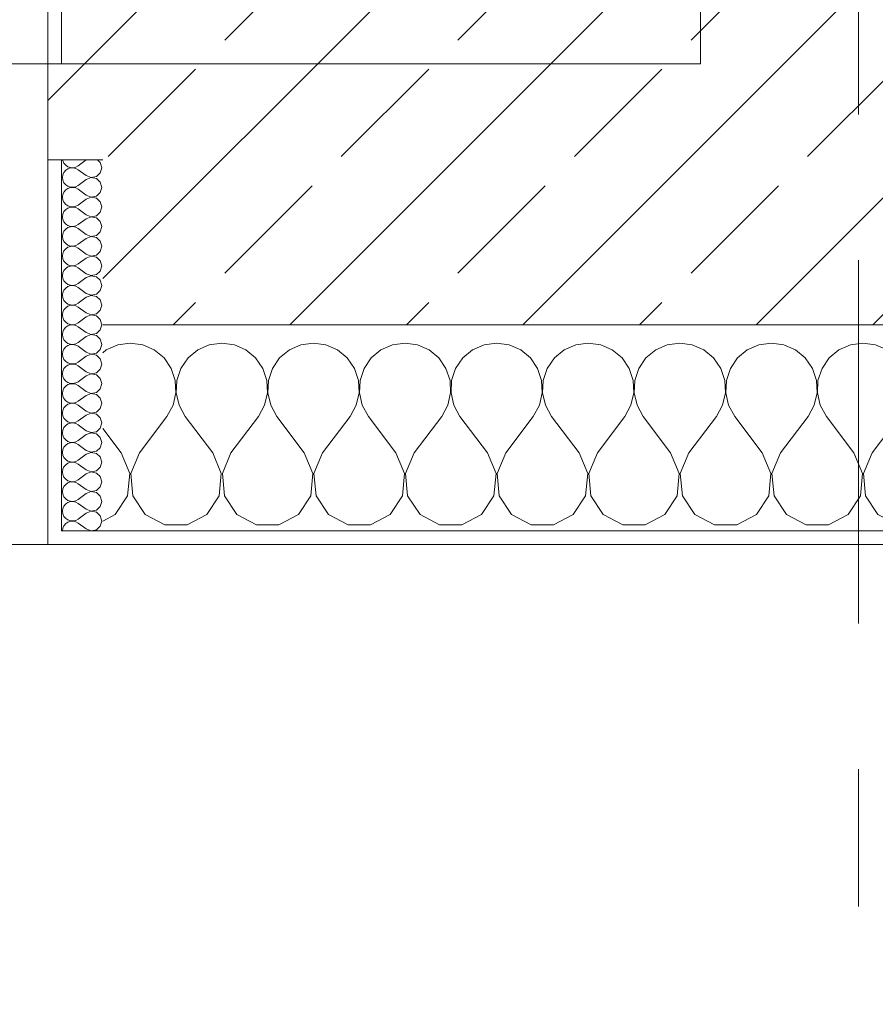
# Model space of a CAD drawing. Header units: metres. Extents: x -3.6 to 84.5, y -11 to 16.8.
# Tile 204 of 256: x 39.52 to 40.142, y -0.49 to 0.227. Entities that reach past the tile are written whole.
import ezdxf

# ---------------------------------------------------------------- set-up
doc = ezdxf.new("R2010")
doc.units = ezdxf.units.M
doc.header["$MEASUREMENT"] = 0
doc.linetypes.add('Strichlinie doppelt', pattern=[0.546806, 0.264583, -0.105833, 0.070556, -0.105833])
for name, color, linetype in [('451 - Universal.Achsen Raster', 7, 'Continuous'), ('604 - Struktur.Wand Aussen', 7, 'Continuous'), ('Neubau_653 - Abdeckung.TB Verkofferung', 7, 'Continuous')]:
    doc.layers.add(name, color=color, linetype=linetype)
pattern_1 = [(0, (0, 0), (0, 0.08660254), [0, -0.05]), (0, (0.025, 0.0433), (0, 0.08660254), [0, -0.05])]

# ---------------------------------------------------------------- blocks, each defined once
blk = doc.blocks.new('*X85')
at = {"layer": '604 - Struktur.Wand Aussen', "color": 7, "linetype": 'Continuous', "lineweight": 5}
for p, q in [((39.58248, -0.01331), (39.58, -0.01536)), ((39.59089, -0.0096), (39.58248, -0.01331)), ((39.6, -0.00833), (39.59089, -0.0096)), ((39.60911, -0.0096), (39.6, -0.00833)), ((39.61752, -0.01331), (39.60911, -0.0096)), ((39.62461, -0.01918), (39.61752, -0.01331)), ((39.64914, -0.01331), (39.64206, -0.01918)), ((39.65756, -0.0096), (39.64914, -0.01331)), ((39.66667, -0.00833), (39.65756, -0.0096)), ((39.67578, -0.0096), (39.66667, -0.00833)), ((39.68419, -0.01331), (39.67578, -0.0096)), ((39.69127, -0.01918), (39.68419, -0.01331)), ((39.71581, -0.01331), (39.70873, -0.01918)), ((39.72422, -0.0096), (39.71581, -0.01331)), ((39.73333, -0.00833), (39.72422, -0.0096)), ((39.74244, -0.0096), (39.73333, -0.00833)), ((39.75086, -0.01331), (39.74244, -0.0096)), ((39.75794, -0.01918), (39.75086, -0.01331)), ((39.78248, -0.01331), (39.77539, -0.01918)), ((39.79089, -0.0096), (39.78248, -0.01331)), ((39.8, -0.00833), (39.79089, -0.0096)), ((39.80911, -0.0096), (39.8, -0.00833)), ((39.81752, -0.01331), (39.80911, -0.0096)), ((39.82461, -0.01918), (39.81752, -0.01331)), ((39.84914, -0.01331), (39.84206, -0.01918)), ((39.85756, -0.0096), (39.84914, -0.01331)), ((39.86667, -0.00833), (39.85756, -0.0096)), ((39.87578, -0.0096), (39.86667, -0.00833)), ((39.88419, -0.01331), (39.87578, -0.0096)), ((39.89127, -0.01918), (39.88419, -0.01331)), ((39.91581, -0.01331), (39.90873, -0.01918)), ((39.92422, -0.0096), (39.91581, -0.01331)), ((39.93333, -0.00833), (39.92422, -0.0096)), ((39.94244, -0.0096), (39.93333, -0.00833)), ((39.95086, -0.01331), (39.94244, -0.0096)), ((39.95794, -0.01918), (39.95086, -0.01331)), ((39.98248, -0.01331), (39.97539, -0.01918)), ((39.99089, -0.0096), (39.98248, -0.01331)), ((40, -0.00833), (39.99089, -0.0096)), ((40.00911, -0.0096), (40, -0.00833)), ((40.01752, -0.01331), (40.00911, -0.0096)), ((40.02461, -0.01918), (40.01752, -0.01331)), ((40.04914, -0.01331), (40.04206, -0.01918)), ((40.05756, -0.0096), (40.04914, -0.01331)), ((40.06667, -0.00833), (40.05756, -0.0096)), ((40.07578, -0.0096), (40.06667, -0.00833)), ((40.08419, -0.01331), (40.07578, -0.0096)), ((40.09127, -0.01918), (40.08419, -0.01331)), ((40.11581, -0.01331), (40.10873, -0.01918)), ((40.12422, -0.0096), (40.11581, -0.01331)), ((40.13333, -0.00833), (40.12422, -0.0096)), ((40.14244, -0.0096), (40.13333, -0.00833)), ((40.15086, -0.01331), (40.14244, -0.0096)), ((40.15794, -0.01918), (40.15086, -0.01331)), ((40.18248, -0.01331), (40.17539, -0.01918)), ((40.19089, -0.0096), (40.18248, -0.01331)), ((40.2, -0.00833), (40.19089, -0.0096)), ((40.20911, -0.0096), (40.2, -0.00833)), ((40.21752, -0.01331), (40.20911, -0.0096)), ((40.22461, -0.01918), (40.21752, -0.01331)), ((40.24914, -0.01331), (40.24206, -0.01918)), ((40.25756, -0.0096), (40.24914, -0.01331)), ((40.26667, -0.00833), (40.25756, -0.0096)), ((40.27578, -0.0096), (40.26667, -0.00833)), ((40.28419, -0.01331), (40.27578, -0.0096)), ((40.29127, -0.01918), (40.28419, -0.01331)), ((40.31581, -0.01331), (40.30873, -0.01918)), ((40.32422, -0.0096), (40.31581, -0.01331)), ((40.33333, -0.00833), (40.32422, -0.0096)), ((40.34244, -0.0096), (40.33333, -0.00833)), ((40.35086, -0.01331), (40.34244, -0.0096)), ((40.35794, -0.01918), (40.35086, -0.01331)), ((40.38248, -0.01331), (40.37539, -0.01918)), ((40.39089, -0.0096), (40.38248, -0.01331)), ((40.4, -0.00833), (40.39089, -0.0096)), ((40.40911, -0.0096), (40.4, -0.00833)), ((40.41752, -0.01331), (40.40911, -0.0096)), ((40.42461, -0.01918), (40.41752, -0.01331)), ((40.44914, -0.01331), (40.44206, -0.01918)), ((40.45756, -0.0096), (40.44914, -0.01331)), ((40.46667, -0.00833), (40.45756, -0.0096)), ((40.47578, -0.0096), (40.46667, -0.00833)), ((40.48419, -0.01331), (40.47578, -0.0096)), ((40.49127, -0.01918), (40.48419, -0.01331)), ((40.51581, -0.01331), (40.50873, -0.01918)), ((40.52422, -0.0096), (40.51581, -0.01331)), ((40.53333, -0.00833), (40.52422, -0.0096)), ((40.54244, -0.0096), (40.53333, -0.00833)), ((40.55086, -0.01331), (40.54244, -0.0096)), ((40.55794, -0.01918), (40.55086, -0.01331)), ((40.58248, -0.01331), (40.57539, -0.01918)), ((40.59089, -0.0096), (40.58248, -0.01331)), ((40.6, -0.00833), (40.59089, -0.0096)), ((40.60911, -0.0096), (40.6, -0.00833)), ((40.61752, -0.01331), (40.60911, -0.0096)), ((40.62461, -0.01918), (40.61752, -0.01331)), ((40.64914, -0.01331), (40.64206, -0.01918)), ((40.65756, -0.0096), (40.64914, -0.01331)), ((40.66667, -0.00833), (40.65756, -0.0096)), ((40.67578, -0.0096), (40.66667, -0.00833)), ((40.68419, -0.01331), (40.67578, -0.0096)), ((40.69127, -0.01918), (40.68419, -0.01331)), ((39.62981, -0.02676), (39.62461, -0.01918)), ((39.64206, -0.01918), (39.63685, -0.02676)), ((39.69648, -0.02676), (39.69127, -0.01918)), ((39.70873, -0.01918), (39.70352, -0.02676)), ((39.76315, -0.02676), (39.75794, -0.01918)), ((39.77539, -0.01918), (39.77019, -0.02676)), ((39.82981, -0.02676), (39.82461, -0.01918)), ((39.84206, -0.01918), (39.83685, -0.02676)), ((39.89648, -0.02676), (39.89127, -0.01918)), ((39.90873, -0.01918), (39.90352, -0.02676)), ((39.96315, -0.02676), (39.95794, -0.01918)), ((39.97539, -0.01918), (39.97019, -0.02676)), ((40.02981, -0.02676), (40.02461, -0.01918)), ((40.04206, -0.01918), (40.03685, -0.02676)), ((40.09648, -0.02676), (40.09127, -0.01918)), ((40.10873, -0.01918), (40.10352, -0.02676)), ((40.16315, -0.02676), (40.15794, -0.01918)), ((40.17539, -0.01918), (40.17019, -0.02676)), ((40.22981, -0.02676), (40.22461, -0.01918)), ((40.24206, -0.01918), (40.23685, -0.02676)), ((40.29648, -0.02676), (40.29127, -0.01918)), ((40.30873, -0.01918), (40.30352, -0.02676)), ((40.36315, -0.02676), (40.35794, -0.01918)), ((40.37539, -0.01918), (40.37019, -0.02676)), ((40.42981, -0.02676), (40.42461, -0.01918)), ((40.44206, -0.01918), (40.43685, -0.02676)), ((40.49648, -0.02676), (40.49127, -0.01918)), ((40.50873, -0.01918), (40.50352, -0.02676)), ((40.56315, -0.02676), (40.55794, -0.01918)), ((40.57539, -0.01918), (40.57019, -0.02676)), ((40.62981, -0.02676), (40.62461, -0.01918)), ((40.64206, -0.01918), (40.63685, -0.02676)), ((40.69648, -0.02676), (40.69127, -0.01918)), ((39.63275, -0.03547), (39.62981, -0.02676)), ((39.63685, -0.02676), (39.63391, -0.03547)), ((39.69942, -0.03547), (39.69648, -0.02676)), ((39.70352, -0.02676), (39.70058, -0.03547)), ((39.76609, -0.03547), (39.76315, -0.02676)), ((39.77019, -0.02676), (39.76725, -0.03547)), ((39.83275, -0.03547), (39.82981, -0.02676)), ((39.83685, -0.02676), (39.83391, -0.03547)), ((39.89942, -0.03547), (39.89648, -0.02676)), ((39.90352, -0.02676), (39.90058, -0.03547)), ((39.96609, -0.03547), (39.96315, -0.02676)), ((39.97019, -0.02676), (39.96725, -0.03547)), ((40.03275, -0.03547), (40.02981, -0.02676)), ((40.03685, -0.02676), (40.03391, -0.03547)), ((40.09942, -0.03547), (40.09648, -0.02676)), ((40.10352, -0.02676), (40.10058, -0.03547)), ((40.16609, -0.03547), (40.16315, -0.02676)), ((40.17019, -0.02676), (40.16725, -0.03547)), ((40.23275, -0.03547), (40.22981, -0.02676)), ((40.23685, -0.02676), (40.23391, -0.03547)), ((40.29942, -0.03547), (40.29648, -0.02676)), ((40.30352, -0.02676), (40.30058, -0.03547)), ((40.36609, -0.03547), (40.36315, -0.02676)), ((40.37019, -0.02676), (40.36725, -0.03547)), ((40.43275, -0.03547), (40.42981, -0.02676)), ((40.43685, -0.02676), (40.43391, -0.03547)), ((40.49942, -0.03547), (40.49648, -0.02676)), ((40.50352, -0.02676), (40.50058, -0.03547)), ((40.56609, -0.03547), (40.56315, -0.02676)), ((40.57019, -0.02676), (40.56725, -0.03547)), ((40.63275, -0.03547), (40.62981, -0.02676)), ((40.63685, -0.02676), (40.63391, -0.03547)), ((40.69942, -0.03547), (40.69648, -0.02676)), ((39.6332, -0.04466), (39.63275, -0.03547)), ((39.63391, -0.03547), (39.63347, -0.04466)), ((39.69987, -0.04466), (39.69942, -0.03547)), ((39.70058, -0.03547), (39.70013, -0.04466)), ((39.76653, -0.04466), (39.76609, -0.03547)), ((39.76725, -0.03547), (39.7668, -0.04466)), ((39.8332, -0.04466), (39.83275, -0.03547)), ((39.83391, -0.03547), (39.83347, -0.04466)), ((39.89987, -0.04466), (39.89942, -0.03547)), ((39.90058, -0.03547), (39.90013, -0.04466)), ((39.96653, -0.04466), (39.96609, -0.03547)), ((39.96725, -0.03547), (39.9668, -0.04466)), ((40.0332, -0.04466), (40.03275, -0.03547)), ((40.03391, -0.03547), (40.03347, -0.04466)), ((40.09987, -0.04466), (40.09942, -0.03547)), ((40.10058, -0.03547), (40.10013, -0.04466)), ((40.16653, -0.04466), (40.16609, -0.03547)), ((40.16725, -0.03547), (40.1668, -0.04466)), ((40.2332, -0.04466), (40.23275, -0.03547)), ((40.23391, -0.03547), (40.23347, -0.04466)), ((40.29987, -0.04466), (40.29942, -0.03547)), ((40.30058, -0.03547), (40.30013, -0.04466)), ((40.36653, -0.04466), (40.36609, -0.03547)), ((40.36725, -0.03547), (40.3668, -0.04466)), ((40.4332, -0.04466), (40.43275, -0.03547)), ((40.43391, -0.03547), (40.43347, -0.04466)), ((40.49987, -0.04466), (40.49942, -0.03547)), ((40.50058, -0.03547), (40.50013, -0.04466)), ((40.56653, -0.04466), (40.56609, -0.03547)), ((40.56725, -0.03547), (40.5668, -0.04466)), ((40.6332, -0.04466), (40.63275, -0.03547)), ((40.63391, -0.03547), (40.63347, -0.04466)), ((40.69987, -0.04466), (40.69942, -0.03547)), ((39.63112, -0.05362), (39.6332, -0.04466)), ((39.63347, -0.04466), (39.63555, -0.05362)), ((39.69778, -0.05362), (39.69987, -0.04466)), ((39.70013, -0.04466), (39.70222, -0.05362)), ((39.76445, -0.05362), (39.76653, -0.04466)), ((39.7668, -0.04466), (39.76888, -0.05362)), ((39.83112, -0.05362), (39.8332, -0.04466)), ((39.83347, -0.04466), (39.83555, -0.05362)), ((39.89778, -0.05362), (39.89987, -0.04466)), ((39.90013, -0.04466), (39.90222, -0.05362)), ((39.96445, -0.05362), (39.96653, -0.04466)), ((39.9668, -0.04466), (39.96888, -0.05362)), ((40.03112, -0.05362), (40.0332, -0.04466)), ((40.03347, -0.04466), (40.03555, -0.05362)), ((40.09778, -0.05362), (40.09987, -0.04466)), ((40.10013, -0.04466), (40.10222, -0.05362)), ((40.16445, -0.05362), (40.16653, -0.04466)), ((40.1668, -0.04466), (40.16888, -0.05362)), ((40.23112, -0.05362), (40.2332, -0.04466)), ((40.23347, -0.04466), (40.23555, -0.05362)), ((40.29778, -0.05362), (40.29987, -0.04466)), ((40.30013, -0.04466), (40.30222, -0.05362)), ((40.36445, -0.05362), (40.36653, -0.04466)), ((40.3668, -0.04466), (40.36888, -0.05362)), ((40.43112, -0.05362), (40.4332, -0.04466)), ((40.43347, -0.04466), (40.43555, -0.05362)), ((40.49778, -0.05362), (40.49987, -0.04466)), ((40.50013, -0.04466), (40.50222, -0.05362)), ((40.56445, -0.05362), (40.56653, -0.04466)), ((40.5668, -0.04466), (40.56888, -0.05362)), ((40.63112, -0.05362), (40.6332, -0.04466)), ((40.63347, -0.04466), (40.63555, -0.05362)), ((40.69778, -0.05362), (40.69987, -0.04466)), ((39.62667, -0.06167), (39.63112, -0.05362)), ((39.63555, -0.05362), (39.64, -0.06167)), ((39.69333, -0.06167), (39.69778, -0.05362)), ((39.70222, -0.05362), (39.70667, -0.06167)), ((39.76, -0.06167), (39.76445, -0.05362)), ((39.76888, -0.05362), (39.77333, -0.06167)), ((39.82667, -0.06167), (39.83112, -0.05362)), ((39.83555, -0.05362), (39.84, -0.06167)), ((39.89333, -0.06167), (39.89778, -0.05362)), ((39.90222, -0.05362), (39.90667, -0.06167)), ((39.96, -0.06167), (39.96445, -0.05362)), ((39.96888, -0.05362), (39.97333, -0.06167)), ((40.02667, -0.06167), (40.03112, -0.05362)), ((40.03555, -0.05362), (40.04, -0.06167)), ((40.09333, -0.06167), (40.09778, -0.05362)), ((40.10222, -0.05362), (40.10667, -0.06167)), ((40.16, -0.06167), (40.16445, -0.05362)), ((40.16888, -0.05362), (40.17333, -0.06167)), ((40.22667, -0.06167), (40.23112, -0.05362)), ((40.23555, -0.05362), (40.24, -0.06167)), ((40.29333, -0.06167), (40.29778, -0.05362)), ((40.30222, -0.05362), (40.30667, -0.06167)), ((40.36, -0.06167), (40.36445, -0.05362)), ((40.36888, -0.05362), (40.37333, -0.06167)), ((40.42667, -0.06167), (40.43112, -0.05362)), ((40.43555, -0.05362), (40.44, -0.06167)), ((40.49333, -0.06167), (40.49778, -0.05362)), ((40.50222, -0.05362), (40.50667, -0.06167)), ((40.56, -0.06167), (40.56445, -0.05362)), ((40.56888, -0.05362), (40.57333, -0.06167)), ((40.62667, -0.06167), (40.63112, -0.05362)), ((40.63555, -0.05362), (40.64, -0.06167)), ((40.69333, -0.06167), (40.69778, -0.05362)), ((39.60667, -0.08833), (39.62667, -0.06167)), ((39.66, -0.08833), (39.64, -0.06167)), ((39.67333, -0.08833), (39.69333, -0.06167)), ((39.72667, -0.08833), (39.70667, -0.06167)), ((39.74, -0.08833), (39.76, -0.06167)), ((39.79333, -0.08833), (39.77333, -0.06167)), ((39.80667, -0.08833), (39.82667, -0.06167)), ((39.86, -0.08833), (39.84, -0.06167)), ((39.87333, -0.08833), (39.89333, -0.06167)), ((39.92667, -0.08833), (39.90667, -0.06167)), ((39.94, -0.08833), (39.96, -0.06167)), ((39.99333, -0.08833), (39.97333, -0.06167)), ((40.00667, -0.08833), (40.02667, -0.06167)), ((40.06, -0.08833), (40.04, -0.06167)), ((40.07333, -0.08833), (40.09333, -0.06167)), ((40.12667, -0.08833), (40.10667, -0.06167)), ((40.14, -0.08833), (40.16, -0.06167)), ((40.19333, -0.08833), (40.17333, -0.06167)), ((40.20667, -0.08833), (40.22667, -0.06167)), ((40.26, -0.08833), (40.24, -0.06167)), ((40.27333, -0.08833), (40.29333, -0.06167)), ((40.32667, -0.08833), (40.30667, -0.06167)), ((40.34, -0.08833), (40.36, -0.06167)), ((40.39333, -0.08833), (40.37333, -0.06167)), ((40.40667, -0.08833), (40.42667, -0.06167)), ((40.46, -0.08833), (40.44, -0.06167)), ((40.47333, -0.08833), (40.49333, -0.06167)), ((40.52667, -0.08833), (40.50667, -0.06167)), ((40.54, -0.08833), (40.56, -0.06167)), ((40.59333, -0.08833), (40.57333, -0.06167)), ((40.60667, -0.08833), (40.62667, -0.06167)), ((40.66, -0.08833), (40.64, -0.06167)), ((40.67333, -0.08833), (40.69333, -0.06167)), ((39.59333, -0.08833), (39.58, -0.07056)), ((39.59962, -0.1033), (39.59333, -0.08833)), ((39.60667, -0.08833), (39.60038, -0.1033)), ((39.66629, -0.1033), (39.66, -0.08833)), ((39.67333, -0.08833), (39.66705, -0.1033)), ((39.73295, -0.1033), (39.72667, -0.08833)), ((39.74, -0.08833), (39.73371, -0.1033)), ((39.79962, -0.1033), (39.79333, -0.08833)), ((39.80667, -0.08833), (39.80038, -0.1033)), ((39.86629, -0.1033), (39.86, -0.08833)), ((39.87333, -0.08833), (39.86705, -0.1033)), ((39.93295, -0.1033), (39.92667, -0.08833)), ((39.94, -0.08833), (39.93371, -0.1033)), ((39.99962, -0.1033), (39.99333, -0.08833)), ((40.00667, -0.08833), (40.00038, -0.1033)), ((40.06629, -0.1033), (40.06, -0.08833)), ((40.07333, -0.08833), (40.06705, -0.1033)), ((40.13295, -0.1033), (40.12667, -0.08833)), ((40.14, -0.08833), (40.13371, -0.1033)), ((40.19962, -0.1033), (40.19333, -0.08833)), ((40.20667, -0.08833), (40.20038, -0.1033)), ((40.26629, -0.1033), (40.26, -0.08833)), ((40.27333, -0.08833), (40.26705, -0.1033)), ((40.33295, -0.1033), (40.32667, -0.08833)), ((40.34, -0.08833), (40.33371, -0.1033)), ((40.39962, -0.1033), (40.39333, -0.08833)), ((40.40667, -0.08833), (40.40038, -0.1033)), ((40.46629, -0.1033), (40.46, -0.08833)), ((40.47333, -0.08833), (40.46705, -0.1033)), ((40.53295, -0.1033), (40.52667, -0.08833)), ((40.54, -0.08833), (40.53371, -0.1033)), ((40.59962, -0.1033), (40.59333, -0.08833)), ((40.60667, -0.08833), (40.60038, -0.1033)), ((40.66629, -0.1033), (40.66, -0.08833)), ((40.67333, -0.08833), (40.66705, -0.1033)), ((39.59808, -0.11947), (39.59962, -0.1033)), ((39.60038, -0.1033), (39.60192, -0.11947)), ((39.66475, -0.11947), (39.66629, -0.1033)), ((39.66705, -0.1033), (39.66858, -0.11947)), ((39.73142, -0.11947), (39.73295, -0.1033)), ((39.73371, -0.1033), (39.73525, -0.11947)), ((39.79808, -0.11947), (39.79962, -0.1033)), ((39.80038, -0.1033), (39.80192, -0.11947)), ((39.86475, -0.11947), (39.86629, -0.1033)), ((39.86705, -0.1033), (39.86858, -0.11947)), ((39.93142, -0.11947), (39.93295, -0.1033)), ((39.93371, -0.1033), (39.93525, -0.11947)), ((39.99808, -0.11947), (39.99962, -0.1033)), ((40.00038, -0.1033), (40.00192, -0.11947)), ((40.06475, -0.11947), (40.06629, -0.1033)), ((40.06705, -0.1033), (40.06858, -0.11947)), ((40.13142, -0.11947), (40.13295, -0.1033)), ((40.13371, -0.1033), (40.13525, -0.11947)), ((40.19808, -0.11947), (40.19962, -0.1033)), ((40.20038, -0.1033), (40.20192, -0.11947)), ((40.26475, -0.11947), (40.26629, -0.1033)), ((40.26705, -0.1033), (40.26858, -0.11947)), ((40.33142, -0.11947), (40.33295, -0.1033)), ((40.33371, -0.1033), (40.33525, -0.11947)), ((40.39808, -0.11947), (40.39962, -0.1033)), ((40.40038, -0.1033), (40.40192, -0.11947)), ((40.46475, -0.11947), (40.46629, -0.1033)), ((40.46705, -0.1033), (40.46858, -0.11947)), ((40.53142, -0.11947), (40.53295, -0.1033)), ((40.53371, -0.1033), (40.53525, -0.11947)), ((40.59808, -0.11947), (40.59962, -0.1033)), ((40.60038, -0.1033), (40.60192, -0.11947)), ((40.66475, -0.11947), (40.66629, -0.1033)), ((40.66705, -0.1033), (40.66858, -0.11947)), ((39.5891, -0.13299), (39.59808, -0.11947)), ((39.60192, -0.11947), (39.6109, -0.13299)), ((39.65576, -0.13299), (39.66475, -0.11947)), ((39.66858, -0.11947), (39.67757, -0.13299)), ((39.72243, -0.13299), (39.73142, -0.11947)), ((39.73525, -0.11947), (39.74424, -0.13299)), ((39.7891, -0.13299), (39.79808, -0.11947)), ((39.80192, -0.11947), (39.8109, -0.13299)), ((39.85576, -0.13299), (39.86475, -0.11947)), ((39.86858, -0.11947), (39.87757, -0.13299)), ((39.92243, -0.13299), (39.93142, -0.11947)), ((39.93525, -0.11947), (39.94424, -0.13299)), ((39.9891, -0.13299), (39.99808, -0.11947)), ((40.00192, -0.11947), (40.0109, -0.13299)), ((40.05576, -0.13299), (40.06475, -0.11947)), ((40.06858, -0.11947), (40.07757, -0.13299)), ((40.12243, -0.13299), (40.13142, -0.11947)), ((40.13525, -0.11947), (40.14424, -0.13299)), ((40.1891, -0.13299), (40.19808, -0.11947)), ((40.20192, -0.11947), (40.2109, -0.13299)), ((40.25576, -0.13299), (40.26475, -0.11947)), ((40.26858, -0.11947), (40.27757, -0.13299)), ((40.32243, -0.13299), (40.33142, -0.11947)), ((40.33525, -0.11947), (40.34424, -0.13299)), ((40.3891, -0.13299), (40.39808, -0.11947)), ((40.40192, -0.11947), (40.4109, -0.13299)), ((40.45576, -0.13299), (40.46475, -0.11947)), ((40.46858, -0.11947), (40.47757, -0.13299)), ((40.52243, -0.13299), (40.53142, -0.11947)), ((40.53525, -0.11947), (40.54424, -0.13299)), ((40.5891, -0.13299), (40.59808, -0.11947)), ((40.60192, -0.11947), (40.6109, -0.13299)), ((40.65576, -0.13299), (40.66475, -0.11947)), ((40.66858, -0.11947), (40.67757, -0.13299)), ((39.58, -0.13787), (39.5891, -0.13299)), ((39.6109, -0.13299), (39.62521, -0.14066)), ((39.64145, -0.14066), (39.65576, -0.13299)), ((39.67757, -0.13299), (39.69188, -0.14066)), ((39.70812, -0.14066), (39.72243, -0.13299)), ((39.74424, -0.13299), (39.75855, -0.14066)), ((39.77479, -0.14066), (39.7891, -0.13299)), ((39.8109, -0.13299), (39.82521, -0.14066)), ((39.84145, -0.14066), (39.85576, -0.13299)), ((39.87757, -0.13299), (39.89188, -0.14066)), ((39.90812, -0.14066), (39.92243, -0.13299)), ((39.94424, -0.13299), (39.95855, -0.14066)), ((39.97479, -0.14066), (39.9891, -0.13299)), ((40.0109, -0.13299), (40.02521, -0.14066)), ((40.04145, -0.14066), (40.05576, -0.13299)), ((40.07757, -0.13299), (40.09188, -0.14066)), ((40.10812, -0.14066), (40.12243, -0.13299)), ((40.14424, -0.13299), (40.15855, -0.14066)), ((40.17479, -0.14066), (40.1891, -0.13299)), ((40.2109, -0.13299), (40.22521, -0.14066)), ((40.24145, -0.14066), (40.25576, -0.13299)), ((40.27757, -0.13299), (40.29188, -0.14066)), ((40.30812, -0.14066), (40.32243, -0.13299)), ((40.34424, -0.13299), (40.35855, -0.14066)), ((40.37479, -0.14066), (40.3891, -0.13299)), ((40.4109, -0.13299), (40.42521, -0.14066)), ((40.44145, -0.14066), (40.45576, -0.13299)), ((40.47757, -0.13299), (40.49188, -0.14066)), ((40.50812, -0.14066), (40.52243, -0.13299)), ((40.54424, -0.13299), (40.55855, -0.14066)), ((40.57479, -0.14066), (40.5891, -0.13299)), ((40.6109, -0.13299), (40.62521, -0.14066)), ((40.64145, -0.14066), (40.65576, -0.13299)), ((40.67757, -0.13299), (40.69188, -0.14066)), ((39.62521, -0.14066), (39.64145, -0.14066)), ((39.69188, -0.14066), (39.70812, -0.14066)), ((39.75855, -0.14066), (39.77479, -0.14066)), ((39.82521, -0.14066), (39.84145, -0.14066)), ((39.89188, -0.14066), (39.90812, -0.14066)), ((39.95855, -0.14066), (39.97479, -0.14066)), ((40.02521, -0.14066), (40.04145, -0.14066)), ((40.09188, -0.14066), (40.10812, -0.14066)), ((40.15855, -0.14066), (40.17479, -0.14066)), ((40.22521, -0.14066), (40.24145, -0.14066)), ((40.29188, -0.14066), (40.30812, -0.14066)), ((40.35855, -0.14066), (40.37479, -0.14066)), ((40.42521, -0.14066), (40.44145, -0.14066)), ((40.49188, -0.14066), (40.50812, -0.14066)), ((40.55855, -0.14066), (40.57479, -0.14066)), ((40.62521, -0.14066), (40.64145, -0.14066)), ((40.69188, -0.14066), (40.7, -0.14066))]:
    blk.add_line(p, q, dxfattribs=at)
blk = doc.blocks.new('*X95')
at = {"layer": '604 - Struktur.Wand Aussen', "color": 7, "linetype": 'Continuous', "lineweight": 5}
for p, q in [((39.55091, 0.125), (39.55099, 0.12448)), ((39.55099, 0.12448), (39.55178, 0.12267)), ((39.55178, 0.12267), (39.55304, 0.12116)), ((39.56786, 0.125), (39.56214, 0.12071)), ((39.57822, 0.12304), (39.57608, 0.125)), ((39.57929, 0.11929), (39.57822, 0.12304)), ((39.55178, 0.1159), (39.55099, 0.11409)), ((39.55304, 0.11742), (39.55178, 0.1159)), ((39.55304, 0.12116), (39.55466, 0.12004)), ((39.55466, 0.11853), (39.55304, 0.11742)), ((39.55466, 0.12004), (39.55653, 0.11941)), ((39.55653, 0.11916), (39.55466, 0.11853)), ((39.55653, 0.11941), (39.5585, 0.11931)), ((39.5585, 0.11926), (39.55653, 0.11916)), ((39.5585, 0.11931), (39.56042, 0.11976)), ((39.56042, 0.11881), (39.5585, 0.11926)), ((39.56042, 0.11976), (39.56214, 0.12071)), ((39.56214, 0.11786), (39.56042, 0.11881)), ((39.56786, 0.11357), (39.56214, 0.11786)), ((39.57534, 0.1129), (39.57822, 0.11553)), ((39.57822, 0.11553), (39.57929, 0.11929)), ((39.55099, 0.11409), (39.55071, 0.11214)), ((39.55071, 0.11214), (39.55099, 0.11019)), ((39.55099, 0.11019), (39.55178, 0.10839)), ((39.55178, 0.10839), (39.55304, 0.10687)), ((39.56786, 0.11071), (39.56214, 0.10643)), ((39.56786, 0.11357), (39.5715, 0.11217)), ((39.5715, 0.11211), (39.56786, 0.11071)), ((39.5715, 0.11217), (39.57534, 0.1129)), ((39.57534, 0.11139), (39.5715, 0.11211)), ((39.57822, 0.10876), (39.57534, 0.11139)), ((39.57929, 0.105), (39.57822, 0.10876)), ((39.55178, 0.10161), (39.55099, 0.09981)), ((39.55304, 0.10313), (39.55178, 0.10161)), ((39.55304, 0.10687), (39.55466, 0.10575)), ((39.55466, 0.10425), (39.55304, 0.10313)), ((39.55466, 0.10575), (39.55653, 0.10512)), ((39.55653, 0.10488), (39.55466, 0.10425)), ((39.55653, 0.10512), (39.5585, 0.10503)), ((39.5585, 0.10497), (39.55653, 0.10488)), ((39.5585, 0.10503), (39.56042, 0.10547)), ((39.56042, 0.10453), (39.5585, 0.10497)), ((39.56042, 0.10547), (39.56214, 0.10643)), ((39.56214, 0.10357), (39.56042, 0.10453)), ((39.56786, 0.09929), (39.56214, 0.10357)), ((39.57534, 0.09861), (39.57822, 0.10124)), ((39.57822, 0.10124), (39.57929, 0.105)), ((39.55099, 0.09981), (39.55071, 0.09786)), ((39.55071, 0.09786), (39.55099, 0.09591)), ((39.55099, 0.09591), (39.55178, 0.0941)), ((39.55178, 0.0941), (39.55304, 0.09258)), ((39.56786, 0.09643), (39.56214, 0.09214)), ((39.56786, 0.09929), (39.5715, 0.09789)), ((39.5715, 0.09783), (39.56786, 0.09643)), ((39.5715, 0.09789), (39.57534, 0.09861)), ((39.57534, 0.0971), (39.5715, 0.09783)), ((39.57822, 0.09447), (39.57534, 0.0971)), ((39.57929, 0.09071), (39.57822, 0.09447)), ((39.55178, 0.08733), (39.55099, 0.08552)), ((39.55304, 0.08884), (39.55178, 0.08733)), ((39.55304, 0.09258), (39.55466, 0.09147)), ((39.55466, 0.08996), (39.55304, 0.08884)), ((39.55466, 0.09147), (39.55653, 0.09084)), ((39.55653, 0.09059), (39.55466, 0.08996)), ((39.55653, 0.09084), (39.5585, 0.09074)), ((39.5585, 0.09069), (39.55653, 0.09059)), ((39.5585, 0.09074), (39.56042, 0.09119)), ((39.56042, 0.09024), (39.5585, 0.09069)), ((39.56042, 0.09119), (39.56214, 0.09214)), ((39.56214, 0.08929), (39.56042, 0.09024)), ((39.56786, 0.085), (39.56214, 0.08929)), ((39.57534, 0.08433), (39.57822, 0.08696)), ((39.57822, 0.08696), (39.57929, 0.09071)), ((39.55099, 0.08552), (39.55071, 0.08357)), ((39.55071, 0.08357), (39.55099, 0.08162)), ((39.55099, 0.08162), (39.55178, 0.07982)), ((39.55178, 0.07982), (39.55304, 0.0783)), ((39.56786, 0.08214), (39.56214, 0.07786)), ((39.56786, 0.085), (39.5715, 0.0836)), ((39.5715, 0.08354), (39.56786, 0.08214)), ((39.5715, 0.0836), (39.57534, 0.08433)), ((39.57534, 0.08282), (39.5715, 0.08354)), ((39.57822, 0.08018), (39.57534, 0.08282)), ((39.57929, 0.07643), (39.57822, 0.08018)), ((39.55178, 0.07304), (39.55099, 0.07124)), ((39.55304, 0.07456), (39.55178, 0.07304)), ((39.55304, 0.0783), (39.55466, 0.07718)), ((39.55466, 0.07567), (39.55304, 0.07456)), ((39.55466, 0.07718), (39.55653, 0.07655)), ((39.55653, 0.0763), (39.55466, 0.07567)), ((39.55653, 0.07655), (39.5585, 0.07646)), ((39.5585, 0.0764), (39.55653, 0.0763)), ((39.5585, 0.07646), (39.56042, 0.0769)), ((39.56042, 0.07595), (39.5585, 0.0764)), ((39.56042, 0.0769), (39.56214, 0.07786)), ((39.56214, 0.075), (39.56042, 0.07595)), ((39.56786, 0.07071), (39.56214, 0.075)), ((39.57534, 0.07004), (39.57822, 0.07267)), ((39.57822, 0.07267), (39.57929, 0.07643)), ((39.55099, 0.07124), (39.55071, 0.06929)), ((39.55071, 0.06929), (39.55099, 0.06733)), ((39.55099, 0.06733), (39.55178, 0.06553)), ((39.55178, 0.06553), (39.55304, 0.06401)), ((39.56786, 0.06786), (39.56214, 0.06357)), ((39.56786, 0.07071), (39.5715, 0.06931)), ((39.5715, 0.06926), (39.56786, 0.06786)), ((39.5715, 0.06931), (39.57534, 0.07004)), ((39.57534, 0.06853), (39.5715, 0.06926)), ((39.57822, 0.0659), (39.57534, 0.06853)), ((39.57929, 0.06214), (39.57822, 0.0659)), ((39.55178, 0.05876), (39.55099, 0.05695)), ((39.55304, 0.06027), (39.55178, 0.05876)), ((39.55304, 0.06401), (39.55466, 0.0629)), ((39.55466, 0.06139), (39.55304, 0.06027)), ((39.55466, 0.0629), (39.55653, 0.06227)), ((39.55653, 0.06202), (39.55466, 0.06139)), ((39.55653, 0.06227), (39.5585, 0.06217)), ((39.5585, 0.06211), (39.55653, 0.06202)), ((39.5585, 0.06217), (39.56042, 0.06262)), ((39.56042, 0.06167), (39.5585, 0.06211)), ((39.56042, 0.06262), (39.56214, 0.06357)), ((39.56214, 0.06071), (39.56042, 0.06167)), ((39.56786, 0.05643), (39.56214, 0.06071)), ((39.57534, 0.05575), (39.57822, 0.05839)), ((39.57822, 0.05839), (39.57929, 0.06214)), ((39.55099, 0.05695), (39.55071, 0.055)), ((39.55071, 0.055), (39.55099, 0.05305)), ((39.55099, 0.05305), (39.55178, 0.05124)), ((39.55178, 0.05124), (39.55304, 0.04973)), ((39.56786, 0.05357), (39.56214, 0.04929)), ((39.56786, 0.05643), (39.5715, 0.05503)), ((39.5715, 0.05497), (39.56786, 0.05357)), ((39.5715, 0.05503), (39.57534, 0.05575)), ((39.57534, 0.05425), (39.5715, 0.05497)), ((39.57822, 0.05161), (39.57534, 0.05425)), ((39.57929, 0.04786), (39.57822, 0.05161)), ((39.55178, 0.04447), (39.55099, 0.04267)), ((39.55304, 0.04599), (39.55178, 0.04447)), ((39.55304, 0.04973), (39.55466, 0.04861)), ((39.55466, 0.0471), (39.55304, 0.04599)), ((39.55466, 0.04861), (39.55653, 0.04798)), ((39.55653, 0.04773), (39.55466, 0.0471)), ((39.55653, 0.04798), (39.5585, 0.04789)), ((39.5585, 0.04783), (39.55653, 0.04773)), ((39.5585, 0.04789), (39.56042, 0.04833)), ((39.56042, 0.04738), (39.5585, 0.04783)), ((39.56042, 0.04833), (39.56214, 0.04929)), ((39.56214, 0.04643), (39.56042, 0.04738)), ((39.56786, 0.04214), (39.56214, 0.04643)), ((39.57534, 0.04147), (39.57822, 0.0441)), ((39.57822, 0.0441), (39.57929, 0.04786)), ((39.55099, 0.04267), (39.55071, 0.04071)), ((39.55071, 0.04071), (39.55099, 0.03876)), ((39.55099, 0.03876), (39.55178, 0.03696)), ((39.55178, 0.03696), (39.55304, 0.03544)), ((39.56786, 0.03929), (39.56214, 0.035)), ((39.56786, 0.04214), (39.5715, 0.04074)), ((39.5715, 0.04069), (39.56786, 0.03929)), ((39.5715, 0.04074), (39.57534, 0.04147)), ((39.57534, 0.03996), (39.5715, 0.04069)), ((39.57822, 0.03733), (39.57534, 0.03996)), ((39.57929, 0.03357), (39.57822, 0.03733)), ((39.55178, 0.03018), (39.55099, 0.02838)), ((39.55304, 0.0317), (39.55178, 0.03018)), ((39.55304, 0.03544), (39.55466, 0.03433)), ((39.55466, 0.03282), (39.55304, 0.0317)), ((39.55466, 0.03433), (39.55653, 0.0337)), ((39.55653, 0.03345), (39.55466, 0.03282)), ((39.55653, 0.0337), (39.5585, 0.0336)), ((39.5585, 0.03354), (39.55653, 0.03345)), ((39.5585, 0.0336), (39.56042, 0.03405)), ((39.56042, 0.0331), (39.5585, 0.03354)), ((39.56042, 0.03405), (39.56214, 0.035)), ((39.56214, 0.03214), (39.56042, 0.0331)), ((39.56786, 0.02786), (39.56214, 0.03214)), ((39.57534, 0.02718), (39.57822, 0.02982)), ((39.57822, 0.02982), (39.57929, 0.03357)), ((39.55099, 0.02838), (39.55071, 0.02643)), ((39.55071, 0.02643), (39.55099, 0.02448)), ((39.55099, 0.02448), (39.55178, 0.02267)), ((39.55178, 0.02267), (39.55304, 0.02116)), ((39.56786, 0.025), (39.56214, 0.02071)), ((39.56786, 0.02786), (39.5715, 0.02646)), ((39.5715, 0.0264), (39.56786, 0.025)), ((39.5715, 0.02646), (39.57534, 0.02718)), ((39.57534, 0.02567), (39.5715, 0.0264)), ((39.57822, 0.02304), (39.57534, 0.02567)), ((39.57929, 0.01929), (39.57822, 0.02304)), ((39.55178, 0.0159), (39.55099, 0.01409)), ((39.55304, 0.01742), (39.55178, 0.0159)), ((39.55304, 0.02116), (39.55466, 0.02004)), ((39.55466, 0.01853), (39.55304, 0.01742)), ((39.55466, 0.02004), (39.55653, 0.01941)), ((39.55653, 0.01916), (39.55466, 0.01853)), ((39.55653, 0.01941), (39.5585, 0.01931)), ((39.5585, 0.01926), (39.55653, 0.01916)), ((39.5585, 0.01931), (39.56042, 0.01976)), ((39.56042, 0.01881), (39.5585, 0.01926)), ((39.56042, 0.01976), (39.56214, 0.02071)), ((39.56214, 0.01786), (39.56042, 0.01881)), ((39.56786, 0.01357), (39.56214, 0.01786)), ((39.57534, 0.0129), (39.57822, 0.01553)), ((39.57822, 0.01553), (39.57929, 0.01929)), ((39.55099, 0.01409), (39.55071, 0.01214)), ((39.55071, 0.01214), (39.55099, 0.01019)), ((39.55099, 0.01019), (39.55178, 0.00839)), ((39.55178, 0.00839), (39.55304, 0.00687)), ((39.56786, 0.01071), (39.56214, 0.00643)), ((39.56786, 0.01357), (39.5715, 0.01217)), ((39.5715, 0.01211), (39.56786, 0.01071)), ((39.5715, 0.01217), (39.57534, 0.0129)), ((39.57534, 0.01139), (39.5715, 0.01211)), ((39.57822, 0.00876), (39.57534, 0.01139)), ((39.57929, 0.005), (39.57822, 0.00876)), ((39.55178, 0.00161), (39.55099, -0.00019)), ((39.55304, 0.00313), (39.55178, 0.00161)), ((39.55304, 0.00687), (39.55466, 0.00575)), ((39.55466, 0.00425), (39.55304, 0.00313)), ((39.55466, 0.00575), (39.55653, 0.00512)), ((39.55653, 0.00488), (39.55466, 0.00425)), ((39.55653, 0.00512), (39.5585, 0.00503)), ((39.5585, 0.00497), (39.55653, 0.00488)), ((39.5585, 0.00503), (39.56042, 0.00547)), ((39.56042, 0.00453), (39.5585, 0.00497)), ((39.56042, 0.00547), (39.56214, 0.00643)), ((39.56214, 0.00357), (39.56042, 0.00453)), ((39.56786, -0.00071), (39.56214, 0.00357)), ((39.57534, -0.00139), (39.57822, 0.00124)), ((39.57822, 0.00124), (39.57929, 0.005)), ((39.55099, -0.00019), (39.55071, -0.00214)), ((39.55071, -0.00214), (39.55099, -0.00409)), ((39.55099, -0.00409), (39.55178, -0.0059)), ((39.55178, -0.0059), (39.55304, -0.00742)), ((39.56786, -0.00357), (39.56214, -0.00786)), ((39.56786, -0.00071), (39.5715, -0.00211)), ((39.5715, -0.00217), (39.56786, -0.00357)), ((39.5715, -0.00211), (39.57534, -0.00139)), ((39.57534, -0.0029), (39.5715, -0.00217)), ((39.57822, -0.00553), (39.57534, -0.0029)), ((39.57929, -0.00929), (39.57822, -0.00553)), ((39.55178, -0.01267), (39.55099, -0.01448)), ((39.55304, -0.01116), (39.55178, -0.01267)), ((39.55304, -0.00742), (39.55466, -0.00853)), ((39.55466, -0.01004), (39.55304, -0.01116)), ((39.55466, -0.00853), (39.55653, -0.00916)), ((39.55653, -0.00941), (39.55466, -0.01004)), ((39.55653, -0.00916), (39.5585, -0.00926)), ((39.5585, -0.00931), (39.55653, -0.00941)), ((39.5585, -0.00926), (39.56042, -0.00881)), ((39.56042, -0.00976), (39.5585, -0.00931)), ((39.56042, -0.00881), (39.56214, -0.00786)), ((39.56214, -0.01071), (39.56042, -0.00976)), ((39.56786, -0.015), (39.56214, -0.01071)), ((39.57534, -0.01567), (39.57822, -0.01304)), ((39.57822, -0.01304), (39.57929, -0.00929)), ((39.55099, -0.01448), (39.55071, -0.01643)), ((39.55071, -0.01643), (39.55099, -0.01838)), ((39.55099, -0.01838), (39.55178, -0.02018)), ((39.55178, -0.02018), (39.55304, -0.0217)), ((39.56786, -0.01786), (39.56214, -0.02214)), ((39.56786, -0.015), (39.5715, -0.0164)), ((39.5715, -0.01646), (39.56786, -0.01786)), ((39.5715, -0.0164), (39.57534, -0.01567)), ((39.57534, -0.01718), (39.5715, -0.01646)), ((39.57822, -0.01982), (39.57534, -0.01718)), ((39.57929, -0.02357), (39.57822, -0.01982)), ((39.55178, -0.02696), (39.55099, -0.02876)), ((39.55304, -0.02544), (39.55178, -0.02696)), ((39.55304, -0.0217), (39.55466, -0.02282)), ((39.55466, -0.02433), (39.55304, -0.02544)), ((39.55466, -0.02282), (39.55653, -0.02345)), ((39.55653, -0.0237), (39.55466, -0.02433)), ((39.55653, -0.02345), (39.5585, -0.02354)), ((39.5585, -0.0236), (39.55653, -0.0237)), ((39.5585, -0.02354), (39.56042, -0.0231)), ((39.56042, -0.02405), (39.5585, -0.0236)), ((39.56042, -0.0231), (39.56214, -0.02214)), ((39.56214, -0.025), (39.56042, -0.02405)), ((39.56786, -0.02929), (39.56214, -0.025)), ((39.57534, -0.02996), (39.57822, -0.02733)), ((39.57822, -0.02733), (39.57929, -0.02357)), ((39.55099, -0.02876), (39.55071, -0.03071)), ((39.55071, -0.03071), (39.55099, -0.03267)), ((39.55099, -0.03267), (39.55178, -0.03447)), ((39.55178, -0.03447), (39.55304, -0.03599)), ((39.56786, -0.03214), (39.56214, -0.03643)), ((39.56786, -0.02929), (39.5715, -0.03069)), ((39.5715, -0.03074), (39.56786, -0.03214)), ((39.5715, -0.03069), (39.57534, -0.02996)), ((39.57534, -0.03147), (39.5715, -0.03074)), ((39.57822, -0.0341), (39.57534, -0.03147)), ((39.57929, -0.03786), (39.57822, -0.0341)), ((39.55178, -0.04124), (39.55099, -0.04305)), ((39.55304, -0.03973), (39.55178, -0.04124)), ((39.55304, -0.03599), (39.55466, -0.0371)), ((39.55466, -0.03861), (39.55304, -0.03973)), ((39.55466, -0.0371), (39.55653, -0.03773)), ((39.55653, -0.03798), (39.55466, -0.03861)), ((39.55653, -0.03773), (39.5585, -0.03783)), ((39.5585, -0.03789), (39.55653, -0.03798)), ((39.5585, -0.03783), (39.56042, -0.03738)), ((39.56042, -0.03833), (39.5585, -0.03789)), ((39.56042, -0.03738), (39.56214, -0.03643)), ((39.56214, -0.03929), (39.56042, -0.03833)), ((39.56786, -0.04357), (39.56214, -0.03929)), ((39.57534, -0.04425), (39.57822, -0.04161)), ((39.57822, -0.04161), (39.57929, -0.03786)), ((39.55099, -0.04305), (39.55071, -0.045)), ((39.55071, -0.045), (39.55099, -0.04695)), ((39.55099, -0.04695), (39.55178, -0.04876)), ((39.55178, -0.04876), (39.55304, -0.05027)), ((39.56786, -0.04643), (39.56214, -0.05071)), ((39.56786, -0.04357), (39.5715, -0.04497)), ((39.5715, -0.04503), (39.56786, -0.04643)), ((39.5715, -0.04497), (39.57534, -0.04425)), ((39.57534, -0.04575), (39.5715, -0.04503)), ((39.57822, -0.04839), (39.57534, -0.04575)), ((39.57929, -0.05214), (39.57822, -0.04839)), ((39.55178, -0.05553), (39.55099, -0.05733)), ((39.55304, -0.05401), (39.55178, -0.05553)), ((39.55304, -0.05027), (39.55466, -0.05139)), ((39.55466, -0.0529), (39.55304, -0.05401)), ((39.55466, -0.05139), (39.55653, -0.05202)), ((39.55653, -0.05227), (39.55466, -0.0529)), ((39.55653, -0.05202), (39.5585, -0.05211)), ((39.5585, -0.05217), (39.55653, -0.05227)), ((39.5585, -0.05211), (39.56042, -0.05167)), ((39.56042, -0.05262), (39.5585, -0.05217)), ((39.56042, -0.05167), (39.56214, -0.05071)), ((39.56214, -0.05357), (39.56042, -0.05262)), ((39.56786, -0.05786), (39.56214, -0.05357)), ((39.57534, -0.05853), (39.57822, -0.0559)), ((39.57822, -0.0559), (39.57929, -0.05214)), ((39.55099, -0.05733), (39.55071, -0.05929)), ((39.55071, -0.05929), (39.55099, -0.06124)), ((39.55099, -0.06124), (39.55178, -0.06304)), ((39.55178, -0.06304), (39.55304, -0.06456)), ((39.56786, -0.06071), (39.56214, -0.065)), ((39.56786, -0.05786), (39.5715, -0.05926)), ((39.5715, -0.05931), (39.56786, -0.06071)), ((39.5715, -0.05926), (39.57534, -0.05853)), ((39.57534, -0.06004), (39.5715, -0.05931)), ((39.57822, -0.06267), (39.57534, -0.06004)), ((39.57929, -0.06643), (39.57822, -0.06267)), ((39.55099, -0.07162), (39.55071, -0.07357)), ((39.55178, -0.06982), (39.55099, -0.07162)), ((39.55304, -0.0683), (39.55178, -0.06982)), ((39.55304, -0.06456), (39.55466, -0.06567)), ((39.55466, -0.06718), (39.55304, -0.0683)), ((39.55466, -0.06567), (39.55653, -0.0663)), ((39.55653, -0.06655), (39.55466, -0.06718)), ((39.55653, -0.0663), (39.5585, -0.0664)), ((39.5585, -0.06646), (39.55653, -0.06655)), ((39.5585, -0.0664), (39.56042, -0.06595)), ((39.56042, -0.0669), (39.5585, -0.06646)), ((39.56042, -0.06595), (39.56214, -0.065)), ((39.56214, -0.06786), (39.56042, -0.0669)), ((39.56786, -0.07214), (39.56214, -0.06786)), ((39.57534, -0.07282), (39.57822, -0.07018)), ((39.57822, -0.07018), (39.57929, -0.06643)), ((39.55071, -0.07357), (39.55099, -0.07552)), ((39.55099, -0.07552), (39.55178, -0.07733)), ((39.55178, -0.07733), (39.55304, -0.07884)), ((39.56786, -0.075), (39.56214, -0.07929)), ((39.56786, -0.07214), (39.5715, -0.07354)), ((39.5715, -0.0736), (39.56786, -0.075)), ((39.5715, -0.07354), (39.57534, -0.07282)), ((39.57534, -0.07433), (39.5715, -0.0736)), ((39.57822, -0.07696), (39.57534, -0.07433)), ((39.57929, -0.08071), (39.57822, -0.07696)), ((39.55099, -0.08591), (39.55071, -0.08786)), ((39.55178, -0.0841), (39.55099, -0.08591)), ((39.55304, -0.08258), (39.55178, -0.0841)), ((39.55304, -0.07884), (39.55466, -0.07996)), ((39.55466, -0.08147), (39.55304, -0.08258)), ((39.55466, -0.07996), (39.55653, -0.08059)), ((39.55653, -0.08084), (39.55466, -0.08147)), ((39.55653, -0.08059), (39.5585, -0.08069)), ((39.5585, -0.08074), (39.55653, -0.08084)), ((39.5585, -0.08069), (39.56042, -0.08024)), ((39.56042, -0.08119), (39.5585, -0.08074)), ((39.56042, -0.08024), (39.56214, -0.07929)), ((39.56214, -0.08214), (39.56042, -0.08119)), ((39.56786, -0.08643), (39.56214, -0.08214)), ((39.57534, -0.0871), (39.57822, -0.08447)), ((39.57822, -0.08447), (39.57929, -0.08071)), ((39.55071, -0.08786), (39.55099, -0.08981)), ((39.55099, -0.08981), (39.55178, -0.09161)), ((39.55178, -0.09161), (39.55304, -0.09313)), ((39.55304, -0.09313), (39.55466, -0.09425)), ((39.56786, -0.08929), (39.56214, -0.09357)), ((39.56786, -0.08643), (39.5715, -0.08783)), ((39.5715, -0.08789), (39.56786, -0.08929)), ((39.5715, -0.08783), (39.57534, -0.0871)), ((39.57534, -0.08861), (39.5715, -0.08789)), ((39.57822, -0.09124), (39.57534, -0.08861)), ((39.57929, -0.095), (39.57822, -0.09124)), ((39.55099, -0.10019), (39.55071, -0.10214)), ((39.55178, -0.09839), (39.55099, -0.10019)), ((39.55304, -0.09687), (39.55178, -0.09839)), ((39.55466, -0.09575), (39.55304, -0.09687)), ((39.55466, -0.09425), (39.55653, -0.09488)), ((39.55653, -0.09512), (39.55466, -0.09575)), ((39.55653, -0.09488), (39.5585, -0.09497)), ((39.5585, -0.09503), (39.55653, -0.09512)), ((39.5585, -0.09497), (39.56042, -0.09453)), ((39.56042, -0.09547), (39.5585, -0.09503)), ((39.56042, -0.09453), (39.56214, -0.09357)), ((39.56214, -0.09643), (39.56042, -0.09547)), ((39.56786, -0.10071), (39.56214, -0.09643)), ((39.57534, -0.10139), (39.57822, -0.09876)), ((39.57822, -0.09876), (39.57929, -0.095)), ((39.55071, -0.10214), (39.55099, -0.10409)), ((39.55099, -0.10409), (39.55178, -0.1059)), ((39.55178, -0.1059), (39.55304, -0.10742)), ((39.55304, -0.10742), (39.55466, -0.10853)), ((39.56786, -0.10357), (39.56214, -0.10786)), ((39.56786, -0.10071), (39.5715, -0.10211)), ((39.5715, -0.10217), (39.56786, -0.10357)), ((39.5715, -0.10211), (39.57534, -0.10139)), ((39.57534, -0.1029), (39.5715, -0.10217)), ((39.57822, -0.10553), (39.57534, -0.1029)), ((39.57929, -0.10929), (39.57822, -0.10553)), ((39.55099, -0.11448), (39.55071, -0.11643)), ((39.55178, -0.11267), (39.55099, -0.11448)), ((39.55304, -0.11116), (39.55178, -0.11267)), ((39.55466, -0.11004), (39.55304, -0.11116)), ((39.55466, -0.10853), (39.55653, -0.10916)), ((39.55653, -0.10941), (39.55466, -0.11004)), ((39.55653, -0.10916), (39.5585, -0.10926)), ((39.5585, -0.10931), (39.55653, -0.10941)), ((39.5585, -0.10926), (39.56042, -0.10881)), ((39.56042, -0.10976), (39.5585, -0.10931)), ((39.56042, -0.10881), (39.56214, -0.10786)), ((39.56214, -0.11071), (39.56042, -0.10976)), ((39.56786, -0.115), (39.56214, -0.11071)), ((39.57534, -0.11567), (39.57822, -0.11304)), ((39.57822, -0.11304), (39.57929, -0.10929)), ((39.55071, -0.11643), (39.55099, -0.11838)), ((39.55099, -0.11838), (39.55178, -0.12018)), ((39.55178, -0.12018), (39.55304, -0.1217)), ((39.55304, -0.1217), (39.55466, -0.12282)), ((39.56786, -0.11786), (39.56214, -0.12214)), ((39.56786, -0.115), (39.5715, -0.1164)), ((39.5715, -0.11646), (39.56786, -0.11786)), ((39.5715, -0.1164), (39.57534, -0.11567)), ((39.57534, -0.11718), (39.5715, -0.11646)), ((39.57822, -0.11982), (39.57534, -0.11718)), ((39.57929, -0.12357), (39.57822, -0.11982)), ((39.55099, -0.12876), (39.55071, -0.13071)), ((39.55178, -0.12696), (39.55099, -0.12876)), ((39.55304, -0.12544), (39.55178, -0.12696)), ((39.55466, -0.12433), (39.55304, -0.12544)), ((39.55466, -0.12282), (39.55653, -0.12345)), ((39.55653, -0.1237), (39.55466, -0.12433)), ((39.55653, -0.12345), (39.5585, -0.12354)), ((39.5585, -0.1236), (39.55653, -0.1237)), ((39.5585, -0.12354), (39.56042, -0.1231)), ((39.56042, -0.12405), (39.5585, -0.1236)), ((39.56042, -0.1231), (39.56214, -0.12214)), ((39.56214, -0.125), (39.56042, -0.12405)), ((39.56786, -0.12929), (39.56214, -0.125)), ((39.57534, -0.12996), (39.57822, -0.12733)), ((39.57822, -0.12733), (39.57929, -0.12357)), ((39.55071, -0.13071), (39.55099, -0.13267)), ((39.55099, -0.13267), (39.55178, -0.13447)), ((39.55178, -0.13447), (39.55304, -0.13599)), ((39.55304, -0.13599), (39.55466, -0.1371)), ((39.56786, -0.13214), (39.56214, -0.13643)), ((39.56786, -0.12929), (39.5715, -0.13069)), ((39.5715, -0.13074), (39.56786, -0.13214)), ((39.5715, -0.13069), (39.57534, -0.12996)), ((39.57534, -0.13147), (39.5715, -0.13074)), ((39.57822, -0.1341), (39.57534, -0.13147)), ((39.57929, -0.13786), (39.57822, -0.1341)), ((39.55099, -0.14305), (39.55071, -0.145)), ((39.55178, -0.14124), (39.55099, -0.14305)), ((39.55304, -0.13973), (39.55178, -0.14124)), ((39.55466, -0.13861), (39.55304, -0.13973)), ((39.55466, -0.1371), (39.55653, -0.13773)), ((39.55653, -0.13798), (39.55466, -0.13861)), ((39.55653, -0.13773), (39.5585, -0.13783)), ((39.5585, -0.13789), (39.55653, -0.13798)), ((39.5585, -0.13783), (39.56042, -0.13738)), ((39.56042, -0.13833), (39.5585, -0.13789)), ((39.56042, -0.13738), (39.56214, -0.13643)), ((39.56214, -0.13929), (39.56042, -0.13833)), ((39.56786, -0.14357), (39.56214, -0.13929)), ((39.57534, -0.14425), (39.57822, -0.14161)), ((39.57822, -0.14161), (39.57929, -0.13786)), ((39.56786, -0.14357), (39.5715, -0.14497)), ((39.5715, -0.14497), (39.57534, -0.14425))]:
    blk.add_line(p, q, dxfattribs=at)

msp = doc.modelspace()

# ---------------------------------------------------------------- hatches: boundary and pattern name
at = {"layer": '604 - Struktur.Wand Aussen', "linetype": 'Continuous', "lineweight": 0, "true_color": 0x000000}
h = msp.add_hatch(dxfattribs=at)
h.set_pattern_fill('Gips_0001', color=18, style=0, pattern_type=2)
h.set_pattern_definition([(45, (0, 0), (-0.01767767, 0.01767767), [0, -0.025])])
h.paths.add_polyline_path([(39.55, 0.255), (39.54, 0.255), (39.54, 0.195), (39.55, 0.195)])
h = msp.add_hatch(dxfattribs=at)
h.set_pattern_fill('Beton__Stahlbeton_0001', color=18, style=0, pattern_type=2)
h.set_pattern_definition([(45, (0, 0), (-0.0848528, 0.0848528), []), (45, (-0.04243, 0.04243), (-0.0848528, 0.0848528), [0.09, -0.03])])
h.paths.add_polyline_path([(39.55, 0.195), (39.54, 0.195), (39.54, 0.125), (39.55, 0.125), (39.58, 0.125), (39.58, 0.005), (40.7, 0.005), (40.7, 0.125), (40.73, 0.125), (40.74, 0.125), (40.74, 0.195), (40.73, 0.195), (40.73, 0.245), (39.55, 0.245)])
h = msp.add_hatch(dxfattribs=at)
h.set_pattern_fill('Verputz_0001', color=18, style=0, pattern_type=2)
h.set_pattern_definition(pattern_1)
h.paths.add_polyline_path([(39.55, -0.155), (39.55, 0.125), (39.54, 0.125), (39.54, -0.155)])
h = msp.add_hatch(dxfattribs=at)
h.set_pattern_fill('Verputz_0001', color=18, style=0, pattern_type=2)
h.set_pattern_definition(pattern_1)
h.paths.add_polyline_path([(39.55, -0.155), (40.73, -0.155), (40.73, -0.145), (39.55, -0.145)])

# ---------------------------------------------------------------- linework, layer by layer
at = {"layer": '451 - Universal.Achsen Raster', "color": 160, "linetype": 'Strichlinie doppelt', "lineweight": 9, "true_color": 0x3232ff}
msp.add_line((40.12999, -10.585), (40.12999, 16.355), dxfattribs=at)
at = {"layer": '604 - Struktur.Wand Aussen', "color": 7, "linetype": 'Continuous', "lineweight": 5}
for p, q in [((39.54, 0.195), (39.54, 0.245)), ((39.55, 0.195), (39.54, 0.195)), ((39.54, 0.005), (39.54, 0.125)), ((39.55, 0.125), (39.54, 0.125)), ((39.58, 0.125), (39.55, 0.125)), ((39.55, 0.125), (39.55, -0.145)), ((39.55, -0.145), (39.55, 0.125)), ((39.54, -0.005), (39.54, 0.005)), ((39.54, -0.145), (39.54, -0.005)), ((39.54, -0.155), (39.54, -0.145)), ((39.58, -0.145), (39.55, -0.145)), ((39.58, -0.145), (40.7, -0.145)), ((39.55, -0.155), (39.54, -0.155))]:
    msp.add_line(p, q, dxfattribs=at)
at = {"layer": '604 - Struktur.Wand Aussen', "color": 7, "linetype": 'Continuous', "lineweight": 13}
for p, q in [((39.55, 0.245), (39.55, 0.195)), ((39.54, 0.125), (39.54, 0.195)), ((39.58, 0.005), (40.7, 0.005)), ((37.14, -0.155), (39.54, -0.155))]:
    msp.add_line(p, q, dxfattribs=at)
at = {"layer": '604 - Struktur.Wand Aussen', "color": 7, "linetype": 'Continuous', "lineweight": 5, "flags": 128}
msp.add_lwpolyline([(39.55, -0.155), (40.73, -0.155)], dxfattribs=at)
at = {"layer": 'Neubau_653 - Abdeckung.TB Verkofferung', "color": 1, "linetype": 'Continuous', "lineweight": 9}
for p, q in [((40.01497, 0.19498), (40.01497, 0.74948)), ((36.71499, 0.19498), (40.01497, 0.19498))]:
    msp.add_line(p, q, dxfattribs=at)

# ---------------------------------------------------------------- block references
at = {"layer": '604 - Struktur.Wand Aussen', "color": 7, "lineweight": 18}
for name in ['*X95', '*X85']:
    msp.add_blockref(name, (0, 0), dxfattribs=at)

doc.saveas('drawing.dxf')
